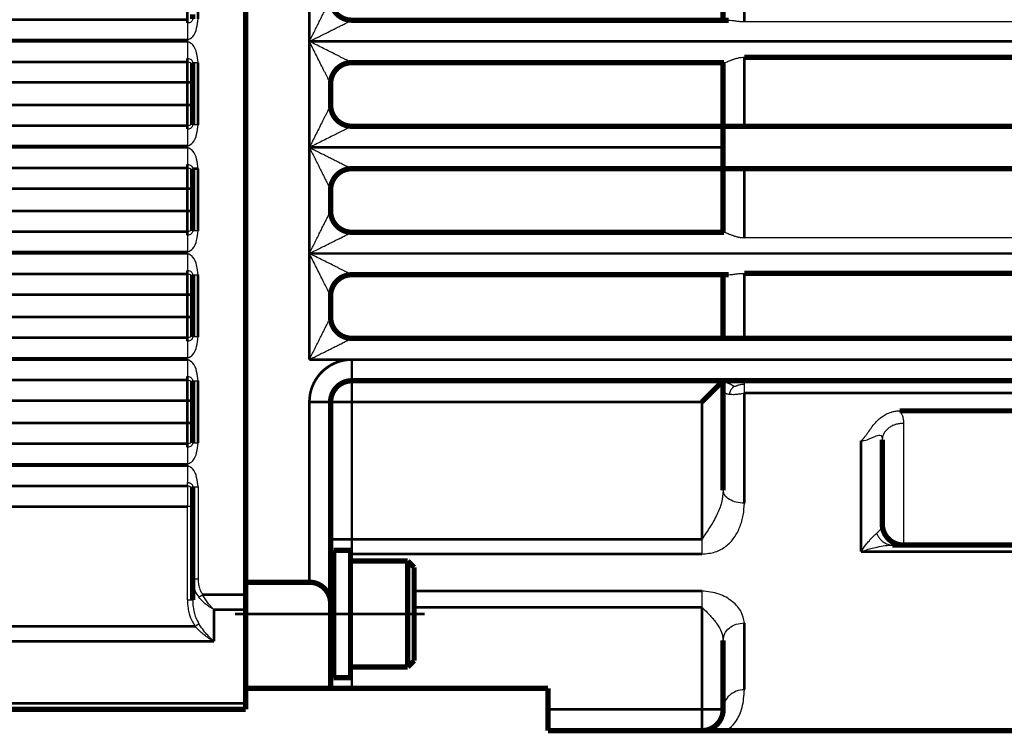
# Model space of a CAD drawing. Header units: inches. Extents: x -778 to 589, y -314 to 308.
# Tile 29 of 33: x 197 to 290, y -69 to -2. Entities that reach past the tile are written whole.
import ezdxf

# ---------------------------------------------------------------- set-up
doc = ezdxf.new("R2010")
doc.units = ezdxf.units.IN
doc.linetypes.add('DOT_CENTER', pattern=[14, 12, -1, 0, -1])
doc.layers.add('1', color=7, linetype='Continuous')

# ---------------------------------------------------------------- blocks, each defined once
blk = doc.blocks.new('1933100008_Schnor_Scheibe_A_6_4_5__47', base_point=(226.025, -64))
at = {"color": 7, "linetype": 'Continuous', "const_width": 0.5}
for points in [[(226.275, -63.75), (226.275, -51.75)], [(227.875, -51.75), (226.275, -51.75)], [(227.875, -52.75), (227.875, -51.75)], [(227.875, -54.75), (227.875, -52.75)], [(227.875, -56.176), (227.875, -54.75)], [(227.875, -60.75), (227.875, -56.176)], [(227.875, -62.75), (227.875, -60.75)], [(227.875, -63.75), (227.875, -62.75)], [(227.875, -63.75), (226.275, -63.75)]]:
    blk.add_lwpolyline(points, dxfattribs=at)
at = {"layer": '1', "color": 30, "linetype": 'DOT_CENTER', "const_width": 0.25}
blk.add_lwpolyline([(234.875, -57.75), (217, -57.75)], dxfattribs=at)
blk = doc.blocks.new('Schraube_M_6x20_DIN_912_5__48', base_point=(217.75, -63))
at = {"color": 7, "linetype": 'Continuous', "const_width": 0.5}
for points in [[(233.275, -52.75), (227.875, -52.75)], [(227.875, -54.75), (227.875, -52.75)], [(233.275, -56.176), (233.275, -52.75)], [(233.875, -53.35), (233.275, -52.75)], [(233.875, -56.365), (233.875, -53.35)], [(224, -54.75), (218, -54.75)], [(226.275, -54.75), (226, -54.75)], [(227.875, -56.176), (227.875, -54.75)], [(227.875, -60.75), (227.875, -56.176)], [(233.275, -62.75), (233.275, -56.176)], [(233.875, -62.15), (233.875, -56.365)], [(226.275, -60.75), (226, -60.75)], [(227.875, -62.75), (227.875, -60.75)], [(233.875, -62.15), (233.275, -62.75)], [(233.275, -62.75), (227.875, -62.75)]]:
    blk.add_lwpolyline(points, dxfattribs=at)
at = {"layer": '1', "color": 2, "linetype": 'Continuous', "const_width": 0.25}
for points in [[(226.275, -55.25), (226, -55.25)], [(226.275, -60.25), (226, -60.25)]]:
    blk.add_lwpolyline(points, dxfattribs=at)
blk = doc.blocks.new('1400001020_04_R4_Gehäuse_Abtrieb_B3_mit_Naben__49', base_point=(212.875, -69))
at = {"color": 7, "linetype": 'Continuous', "const_width": 0.5}
for points in [[(218, -30.6), (218, 41.25)], [(263, 4.25), (263, -1.75)], [(228, -1.75), (263, -1.75)], [(263, -1.75), (263.517, -1.75)], [(263, -5.75), (228, -5.75)], [(263.092, -5.75), (263, -5.75)], [(263, -5.75), (263, -11.75)], [(298, -5.237), (265, -5.237)], [(226, -7.75), (226, -9.75)], [(228, -11.75), (263, -11.75)], [(263, -13.55), (263, -11.75)], [(263, -11.75), (265, -11.75)], [(265, -11.75), (298, -11.75)], [(262.99, -13.55), (262.99, -13.75)], [(262.99, -13.55), (263, -13.55)], [(262.99, -13.95), (262.99, -13.75)], [(263, -13.95), (263, -13.55)], [(263, -15.75), (263, -13.95)], [(263, -15.75), (228, -15.75)], [(265, -15.75), (263, -15.75)], [(263, -15.75), (263, -21.75)], [(298, -15.75), (265, -15.75)], [(226, -17.75), (226, -19.75)], [(228, -21.75), (263, -21.75)], [(263, -21.75), (263.092, -21.75)], [(263, -25.75), (228, -25.75)], [(263.517, -25.75), (263, -25.75)], [(263, -25.75), (263, -31.75)], [(298, -25.622), (265, -25.622)], [(226, -27.75), (226, -29.75)], [(218, -54.75), (218, -30.6)], [(228, -31.75), (263, -31.75)], [(263, -31.75), (265, -31.75)], [(265, -31.75), (298, -31.75)], [(263, -35.75), (228, -35.75)], [(261, -37.75), (263, -35.75)], [(263, -35.75), (263, -36.753)], [(265, -35.75), (263, -35.75)], [(298, -35.75), (265, -35.75)], [(263, -36.753), (263, -46.076)], [(226, -37.75), (226, -50.696)], [(298, -38.589), (279.631, -38.589)], [(278, -41.306), (278, -49.25)], [(226, -50.696), (226, -53.484)], [(278.956, -51.25), (280, -51.25)], [(280, -51.25), (298, -51.25)], [(226, -53.484), (226, -56.75)], [(224, -54.75), (218, -54.75)], [(218, -55.25), (218, -54.75)], [(218, -55.922), (218, -55.25)], [(218, -57.336), (218, -55.922)], [(226, -64.75), (226, -56.75)], [(218, -64.75), (218, -57.336)], [(263, -60.226), (263, -66.75)], [(226, -64.75), (218, -64.75)], [(228, -64.75), (226, -64.75)], [(228, -64.75), (246.5, -64.75)], [(246.5, -66.75), (246.5, -64.75)], [(246.5, -66.75), (246.5, -68.75)], [(246.5, -68.75), (261, -68.75)], [(261, -68.75), (263, -68.75)], [(263, -68.75), (298, -68.75)]]:
    blk.add_lwpolyline(points, dxfattribs=at)
at = {"color": 124, "linetype": 'Continuous', "const_width": 0.25}
for points in [[(224, 6.25), (224, -3.75)], [(265, 4.25), (265, -1.878)], [(224, -3.75), (224, -13.75)], [(298, -3.75), (224, -3.75)], [(265, -5.237), (265, -11.75)], [(262.99, -13.75), (224, -13.75)], [(224, -13.75), (224, -23.75)], [(213.5, -15.75), (213, -15.75)], [(265, -15.75), (265, -22.263)], [(224, -23.75), (224, -33.75)], [(298, -23.75), (224, -23.75)], [(265, -25.622), (265, -31.75)], [(224, -33.75), (228, -33.75)], [(298, -33.75), (228, -33.75)], [(228, -35.75), (228, -33.75)], [(228, -37.75), (228, -35.75)], [(298, -36.908), (265, -36.908)], [(265, -36.908), (265, -47.296)], [(224, -37.75), (224, -54.75)], [(226, -37.75), (224, -37.75)], [(228, -37.75), (226, -37.75)], [(228, -37.75), (261, -37.75)], [(228, -50.696), (228, -37.75)], [(261, -37.75), (261, -50.696)], [(276, -41.417), (276, -51.864)], [(228, -50.696), (226, -50.696)], [(228, -50.696), (261, -50.696)], [(228, -50.696), (228, -52.09)], [(228, -52.09), (228, -52.75)], [(228, -52.09), (261, -52.09)], [(298, -51.864), (276, -51.864)], [(261, -55.588), (233.875, -55.588)], [(261, -57.109), (233.875, -57.109)], [(261, -57.109), (261, -66.75)], [(265, -58.595), (265, -64.89)], [(228, -64.75), (228, -62.75)], [(246.5, -66.75), (261, -66.75)], [(261, -66.75), (261, -68.75)], [(263, -66.75), (261, -66.75)]]:
    blk.add_lwpolyline(points, dxfattribs=at)
at = {"color": 7, "linetype": 'Continuous', "const_width": 0.5}
for points in [[(226, 0.25, 0.414208), (228, -1.75, 0.414208)], [(228, -5.75, 0.414214), (226, -7.75, 0.414214)], [(226, -9.75, 0.414214), (228, -11.75, 0.414214)], [(228, -15.75, 0.41421), (226, -17.75, 0.41421)], [(226, -19.75, 0.41421), (228, -21.75, 0.41421)], [(228, -25.75, 0.414214), (226, -27.75, 0.414214)], [(226, -29.75, 0.414214), (228, -31.75, 0.414214)], [(228, -35.75, 0.414214), (226, -37.75, 0.414214)], [(278, -49.25, 0.414214), (280, -51.25, 0.414214)], [(226, -56.75, 0.414214), (224, -54.75, 0.414214)], [(261, -68.75, 0.414214), (263, -66.75, 0.414214)]]:
    blk.add_lwpolyline(points, format="xyb", dxfattribs=at)
at = {"color": 124, "linetype": 'Continuous', "const_width": 0.25}
blk.add_lwpolyline([(228, -33.75, 0.414214), (224, -37.75, 0.414214)], format="xyb", dxfattribs=at)
at = {"color": 124, "linetype": 'Continuous'}
for points, knots in [([(224, -3.75), (224.079, -3.593), (224.236, -3.279), (224.471, -2.809), (224.704, -2.343), (224.934, -1.882), (225.124, -1.502), (225.273, -1.203), (225.383, -0.984), (225.489, -0.771), (225.592, -0.565), (225.679, -0.391), (225.75, -0.249), (225.805, -0.139), (225.856, -0.038), (225.897, 0.044), (225.928, 0.106), (225.95, 0.149), (225.968, 0.186), (225.982, 0.215), (225.992, 0.233), (225.997, 0.244), (225.999, 0.248), (226, 0.25)], [0, 0, 0, 0, 0.52784, 1.053598, 1.575323, 2.091067, 2.598879, 2.848805, 3.094196, 3.333234, 3.564104, 3.784986, 3.91623, 4.040112, 4.154481, 4.257186, 4.313107, 4.362174, 4.403406, 4.435825, 4.45845, 4.466372, 4.472117, 4.472117, 4.472117, 4.472117]), ([(224, -3.75), (224.157, -3.671), (224.471, -3.514), (224.941, -3.279), (225.407, -3.046), (225.868, -2.816), (226.248, -2.626), (226.547, -2.477), (226.766, -2.367), (226.979, -2.261), (227.185, -2.158), (227.359, -2.071), (227.501, -2), (227.611, -1.945), (227.712, -1.894), (227.794, -1.853), (227.856, -1.822), (227.899, -1.8), (227.936, -1.782), (227.965, -1.768), (227.983, -1.758), (227.994, -1.753), (227.998, -1.751), (228, -1.75)], [0, 0, 0, 0, 0.52784, 1.053598, 1.575323, 2.091067, 2.598879, 2.848805, 3.094196, 3.333234, 3.564104, 3.784986, 3.916218, 4.040089, 4.154449, 4.257149, 4.313068, 4.362134, 4.40337, 4.435795, 4.458432, 4.466367, 4.472121, 4.472121, 4.472121, 4.472121]), ([(226, -7.75), (225.999, -7.748), (225.997, -7.744), (225.99, -7.731), (225.978, -7.707), (225.959, -7.667), (225.933, -7.616), (225.899, -7.548), (225.856, -7.462), (225.805, -7.361), (225.75, -7.251), (225.671, -7.092), (225.566, -6.883), (225.436, -6.622), (225.301, -6.351), (225.114, -5.978), (224.876, -5.502), (224.587, -4.924), (224.294, -4.339), (224.098, -3.947), (224, -3.75)], [0, 0, 0, 0, 0.00687, 0.013741, 0.043631, 0.088416, 0.146186, 0.215035, 0.317714, 0.432045, 0.555881, 0.687074, 0.964809, 1.257441, 1.56142, 1.873194, 2.509289, 3.157016, 3.812568, 4.472136, 4.472136, 4.472136, 4.472136]), ([(228, -5.75), (227.998, -5.749), (227.994, -5.747), (227.981, -5.74), (227.957, -5.728), (227.917, -5.709), (227.866, -5.683), (227.798, -5.649), (227.712, -5.606), (227.611, -5.555), (227.501, -5.5), (227.342, -5.421), (227.133, -5.316), (226.872, -5.186), (226.601, -5.051), (226.228, -4.864), (225.752, -4.626), (225.174, -4.337), (224.589, -4.044), (224.197, -3.848), (224, -3.75)], [0, 0, 0, 0, 0.00687, 0.013741, 0.043631, 0.088416, 0.146186, 0.215035, 0.317714, 0.432045, 0.555881, 0.687074, 0.964809, 1.257441, 1.56142, 1.873194, 2.509289, 3.157016, 3.812568, 4.472136, 4.472136, 4.472136, 4.472136]), ([(226, -9.75), (225.999, -9.752), (225.997, -9.756), (225.99, -9.769), (225.978, -9.793), (225.959, -9.833), (225.933, -9.884), (225.899, -9.952), (225.856, -10.038), (225.805, -10.139), (225.75, -10.249), (225.671, -10.408), (225.566, -10.617), (225.436, -10.878), (225.301, -11.149), (225.114, -11.522), (224.876, -11.998), (224.587, -12.576), (224.294, -13.161), (224.098, -13.553), (224, -13.75)], [0, 0, 0, 0, 0.00687, 0.013741, 0.043631, 0.088416, 0.146186, 0.215035, 0.317714, 0.432045, 0.555881, 0.687074, 0.964809, 1.257441, 1.56142, 1.873194, 2.509289, 3.157016, 3.812568, 4.472136, 4.472136, 4.472136, 4.472136]), ([(228, -11.75), (227.998, -11.751), (227.994, -11.753), (227.981, -11.76), (227.957, -11.772), (227.917, -11.791), (227.866, -11.817), (227.798, -11.851), (227.712, -11.894), (227.611, -11.945), (227.501, -12), (227.342, -12.079), (227.133, -12.184), (226.872, -12.314), (226.601, -12.449), (226.228, -12.636), (225.752, -12.874), (225.174, -13.163), (224.589, -13.456), (224.197, -13.652), (224, -13.75)], [0, 0, 0, 0, 0.00687, 0.013741, 0.043631, 0.088416, 0.146186, 0.215035, 0.317714, 0.432045, 0.555881, 0.687074, 0.964809, 1.257441, 1.56142, 1.873194, 2.509289, 3.157016, 3.812568, 4.472136, 4.472136, 4.472136, 4.472136]), ([(224, -13.75), (224.079, -13.907), (224.236, -14.221), (224.471, -14.691), (224.704, -15.157), (224.934, -15.618), (225.124, -15.998), (225.273, -16.297), (225.383, -16.516), (225.489, -16.729), (225.592, -16.935), (225.679, -17.109), (225.75, -17.251), (225.805, -17.361), (225.856, -17.462), (225.897, -17.544), (225.928, -17.606), (225.95, -17.649), (225.968, -17.686), (225.982, -17.715), (225.992, -17.733), (225.997, -17.744), (225.999, -17.748), (226, -17.75)], [0, 0, 0, 0, 0.52784, 1.053598, 1.575323, 2.091067, 2.598879, 2.848805, 3.094196, 3.333234, 3.564104, 3.784986, 3.91623, 4.040112, 4.154481, 4.257186, 4.313107, 4.362174, 4.403406, 4.435825, 4.45845, 4.466372, 4.472117, 4.472117, 4.472117, 4.472117]), ([(224, -13.75), (224.157, -13.829), (224.471, -13.986), (224.941, -14.221), (225.407, -14.454), (225.868, -14.684), (226.248, -14.874), (226.547, -15.023), (226.766, -15.133), (226.979, -15.239), (227.185, -15.342), (227.359, -15.429), (227.501, -15.5), (227.611, -15.555), (227.712, -15.606), (227.794, -15.647), (227.856, -15.678), (227.899, -15.7), (227.936, -15.718), (227.965, -15.732), (227.983, -15.742), (227.994, -15.747), (227.998, -15.749), (228, -15.75)], [0, 0, 0, 0, 0.52784, 1.053598, 1.575323, 2.091067, 2.598879, 2.848805, 3.094196, 3.333234, 3.564104, 3.784986, 3.916218, 4.040089, 4.154449, 4.257149, 4.313068, 4.362134, 4.40337, 4.435795, 4.458432, 4.466371, 4.472136, 4.472136, 4.472136, 4.472136]), ([(224, -23.75), (224.079, -23.593), (224.236, -23.279), (224.471, -22.809), (224.704, -22.343), (224.934, -21.882), (225.124, -21.502), (225.273, -21.203), (225.383, -20.984), (225.489, -20.771), (225.592, -20.565), (225.679, -20.391), (225.75, -20.249), (225.805, -20.139), (225.856, -20.038), (225.897, -19.956), (225.928, -19.894), (225.95, -19.851), (225.968, -19.814), (225.982, -19.785), (225.992, -19.767), (225.997, -19.756), (225.999, -19.752), (226, -19.75)], [0, 0, 0, 0, 0.52784, 1.053598, 1.575323, 2.091067, 2.598879, 2.848805, 3.094196, 3.333234, 3.564104, 3.784986, 3.91623, 4.040112, 4.154481, 4.257186, 4.313107, 4.362174, 4.403406, 4.435825, 4.45845, 4.466372, 4.472117, 4.472117, 4.472117, 4.472117]), ([(224, -23.75), (224.157, -23.671), (224.471, -23.514), (224.941, -23.279), (225.407, -23.046), (225.868, -22.816), (226.248, -22.626), (226.547, -22.477), (226.766, -22.367), (226.979, -22.261), (227.185, -22.158), (227.359, -22.071), (227.501, -22), (227.611, -21.945), (227.712, -21.894), (227.794, -21.853), (227.856, -21.822), (227.899, -21.8), (227.936, -21.782), (227.965, -21.768), (227.983, -21.758), (227.994, -21.753), (227.998, -21.751), (228, -21.75)], [0, 0, 0, 0, 0.52784, 1.053598, 1.575323, 2.091067, 2.598879, 2.848805, 3.094196, 3.333234, 3.564104, 3.784986, 3.916218, 4.040089, 4.154449, 4.257149, 4.313068, 4.362134, 4.40337, 4.435795, 4.458432, 4.466371, 4.472136, 4.472136, 4.472136, 4.472136]), ([(226, -27.75), (225.999, -27.748), (225.997, -27.744), (225.99, -27.731), (225.978, -27.707), (225.959, -27.667), (225.933, -27.616), (225.899, -27.548), (225.856, -27.462), (225.805, -27.361), (225.75, -27.251), (225.671, -27.092), (225.566, -26.883), (225.436, -26.622), (225.301, -26.351), (225.114, -25.978), (224.876, -25.502), (224.587, -24.924), (224.294, -24.339), (224.098, -23.947), (224, -23.75)], [0, 0, 0, 0, 0.00687, 0.013741, 0.043631, 0.088416, 0.146186, 0.215035, 0.317714, 0.432045, 0.555881, 0.687074, 0.964809, 1.257441, 1.56142, 1.873194, 2.509289, 3.157016, 3.812568, 4.472136, 4.472136, 4.472136, 4.472136]), ([(228, -25.75), (227.998, -25.749), (227.994, -25.747), (227.981, -25.74), (227.957, -25.728), (227.917, -25.709), (227.866, -25.683), (227.798, -25.649), (227.712, -25.606), (227.611, -25.555), (227.501, -25.5), (227.342, -25.421), (227.133, -25.316), (226.872, -25.186), (226.601, -25.051), (226.228, -24.864), (225.752, -24.626), (225.174, -24.337), (224.589, -24.044), (224.197, -23.848), (224, -23.75)], [0, 0, 0, 0, 0.00687, 0.013741, 0.043631, 0.088416, 0.146186, 0.215035, 0.317714, 0.432045, 0.555881, 0.687074, 0.964809, 1.257441, 1.56142, 1.873194, 2.509289, 3.157016, 3.812568, 4.472136, 4.472136, 4.472136, 4.472136]), ([(224, -33.75), (224.079, -33.593), (224.236, -33.279), (224.471, -32.809), (224.704, -32.343), (224.934, -31.882), (225.124, -31.502), (225.273, -31.203), (225.383, -30.984), (225.489, -30.771), (225.592, -30.565), (225.679, -30.391), (225.75, -30.249), (225.805, -30.139), (225.856, -30.038), (225.897, -29.956), (225.928, -29.894), (225.95, -29.851), (225.968, -29.814), (225.982, -29.785), (225.992, -29.767), (225.997, -29.756), (225.999, -29.752), (226, -29.75)], [0, 0, 0, 0, 0.52784, 1.053598, 1.575323, 2.091067, 2.598879, 2.848805, 3.094196, 3.333234, 3.564104, 3.784986, 3.91623, 4.040112, 4.154481, 4.257186, 4.313107, 4.362174, 4.403406, 4.435825, 4.45845, 4.466377, 4.472136, 4.472136, 4.472136, 4.472136]), ([(224, -33.75), (224.157, -33.671), (224.471, -33.514), (224.941, -33.279), (225.407, -33.046), (225.868, -32.816), (226.248, -32.626), (226.547, -32.477), (226.766, -32.367), (226.979, -32.261), (227.185, -32.158), (227.359, -32.071), (227.501, -32), (227.611, -31.945), (227.712, -31.894), (227.794, -31.853), (227.856, -31.822), (227.899, -31.8), (227.936, -31.782), (227.965, -31.768), (227.983, -31.758), (227.994, -31.753), (227.998, -31.751), (228, -31.75)], [0, 0, 0, 0, 0.52784, 1.053598, 1.575323, 2.091067, 2.598879, 2.848805, 3.094196, 3.333234, 3.564104, 3.784986, 3.916218, 4.040089, 4.154449, 4.257149, 4.313068, 4.362134, 4.40337, 4.435795, 4.458432, 4.466371, 4.472136, 4.472136, 4.472136, 4.472136]), ([(263.982, -36.264), (263.909, -36.221), (263.77, -36.141), (263.538, -36.026), (263.28, -35.904), (263.096, -35.803), (263, -35.75)], [0, 0, 0, 0, 0.254079, 0.481376, 0.77859, 1.109069, 1.109069, 1.109069, 1.109069]), ([(263.982, -36.264), (264.025, -36.262), (264.104, -36.258), (264.213, -36.238), (264.307, -36.208), (264.399, -36.167), (264.522, -36.123), (264.726, -36.085), (264.894, -36.072), (265, -36.064)], [0, 0, 0, 0, 0.126662, 0.237778, 0.331931, 0.422986, 0.53855, 0.723747, 1.042965, 1.042965, 1.042965, 1.042965]), ([(265, -36.064), (265, -36.019), (265, -35.941), (265, -35.85), (265, -35.79), (265, -35.763), (265, -35.75)], [0, 0, 0, 0, 0.1353383, 0.2340035, 0.2740745, 0.3141455, 0.3141455, 0.3141455, 0.3141455]), ([(265, -36.908), (265, -36.825), (265, -36.667), (265, -36.442), (265, -36.244), (265, -36.121), (265, -36.064)], [0, 0, 0, 0, 0.2482976, 0.4746378, 0.6744629, 0.8437492, 0.8437492, 0.8437492, 0.8437492]), ([(263, -36.753), (263, -36.761), (263.002, -36.782), (263.021, -36.821), (263.072, -36.87), (263.159, -36.918), (263.271, -36.958), (263.39, -36.986), (263.495, -37.004), (263.559, -37.012), (263.586, -37.015)], [0, 0, 0, 0, 0.0219998, 0.0627522, 0.1281154, 0.2302843, 0.3577916, 0.4848812, 0.5967573, 0.6775285, 0.6775285, 0.6775285, 0.6775285]), ([(263.982, -36.264), (263.948, -36.323), (263.863, -36.466), (263.66, -36.678), (263.612, -36.896), (263.586, -37.015)], [0, 0, 0, 0, 0.204176, 0.4997598, 0.8584169, 0.8584169, 0.8584169, 0.8584169]), ([(263.586, -37.015), (263.667, -37.022), (263.883, -37.039), (264.206, -37.028), (264.598, -36.989), (264.851, -36.938), (265, -36.908)], [0, 0, 0, 0, 0.244586, 0.649501, 0.967972, 1.423903, 1.423903, 1.423903, 1.423903]), ([(279.631, -38.589), (279.686, -38.654), (279.808, -38.798), (279.921, -39.082), (279.99, -39.416), (279.997, -39.653), (280, -39.776)], [0, 0, 0, 0, 0.254255, 0.562062, 0.905059, 1.272089, 1.272089, 1.272089, 1.272089]), ([(280, -39.776), (279.878, -39.78), (279.629, -39.791), (279.26, -39.874), (278.903, -40.014), (278.584, -40.21), (278.322, -40.454), (278.134, -40.729), (278.021, -41.017), (278.007, -41.212), (278, -41.306)], [0, 0, 0, 0, 0.364847, 0.745974, 1.131314, 1.50785, 1.864704, 2.195781, 2.500075, 2.780605, 2.780605, 2.780605, 2.780605]), ([(280, -39.776), (280, -40.057), (280, -40.665), (280, -41.635), (280, -42.71), (280, -43.986), (280, -45.417), (280, -46.933), (280, -48.319), (280, -49.425), (280, -50.235), (280, -50.717), (280, -51.035), (280, -51.178), (280, -51.25)], [0, 0, 0, 0, 0.84349, 1.824654, 2.911183, 4.066523, 5.654784, 7.202415, 8.615779, 9.812066, 10.520925, 11.044806, 11.25965, 11.474494, 11.474494, 11.474494, 11.474494]), ([(276, -41.417), (276.053, -41.416), (276.157, -41.412), (276.351, -41.382), (276.58, -41.317), (276.861, -41.203), (277.143, -41.067), (277.415, -40.943), (277.647, -40.867), (277.827, -40.878), (277.923, -40.96), (277.966, -41.044), (277.995, -41.162), (277.998, -41.25), (278, -41.306)], [0, 0, 0, 0, 0.160237, 0.310218, 0.589514, 0.870083, 1.217819, 1.530669, 1.766147, 1.950188, 2.033587, 2.13438, 2.228546, 2.396807, 2.396807, 2.396807, 2.396807]), ([(263, -46.076), (262.968, -46.47), (262.902, -47.272), (262.421, -48.436), (261.767, -49.57), (261.258, -50.317), (261, -50.696)], [0, 0, 0, 0, 1.179303, 2.398378, 3.733249, 5.10848, 5.10848, 5.10848, 5.10848]), ([(265, -47.296), (264.742, -47.279), (264.248, -47.247), (263.609, -46.988), (263.113, -46.602), (263.035, -46.241), (263, -46.076)], [0, 0, 0, 0, 0.770979, 1.471641, 2.058652, 2.549672, 2.549672, 2.549672, 2.549672]), ([(261, -52.09), (261.428, -52.055), (262.242, -51.988), (263.302, -51.398), (264.087, -50.558), (264.617, -49.54), (264.938, -48.435), (264.98, -47.673), (265, -47.296)], [0, 0, 0, 0, 1.275779, 2.423752, 3.543522, 4.682105, 5.835905, 6.965357, 6.965357, 6.965357, 6.965357]), ([(277.478, -50.131), (277.537, -50.083), (277.689, -49.96), (277.871, -49.729), (277.984, -49.47), (277.995, -49.312), (278, -49.25)], [0, 0, 0, 0, 0.228118, 0.586172, 0.871912, 1.058491, 1.058491, 1.058491, 1.058491]), ([(261, -50.696), (261, -50.824), (261, -51.074), (261, -51.439), (261, -51.776), (261, -51.99), (261, -52.09)], [0, 0, 0, 0, 0.383281, 0.752355, 1.093539, 1.394185, 1.394185, 1.394185, 1.394185]), ([(276, -51.864), (276.15, -51.652), (276.392, -51.312), (276.763, -50.846), (277.059, -50.512), (277.304, -50.269), (277.434, -50.166), (277.478, -50.131)], [0, 0, 0, 0, 0.77841, 1.251694, 1.786565, 2.117904, 2.28459, 2.28459, 2.28459, 2.28459]), ([(277.478, -50.131), (277.513, -50.21), (277.583, -50.367), (277.723, -50.586), (277.889, -50.783), (278.079, -50.951), (278.287, -51.085), (278.507, -51.181), (278.731, -51.239), (278.882, -51.246), (278.956, -51.25)], [0, 0, 0, 0, 0.257882, 0.51746, 0.775445, 1.028926, 1.27569, 1.514409, 1.744529, 1.966125, 1.966125, 1.966125, 1.966125]), ([(276, -51.864), (276.302, -51.765), (276.799, -51.602), (277.558, -51.417), (278.24, -51.285), (278.727, -51.261), (278.956, -51.25)], [0, 0, 0, 0, 0.95212, 1.567779, 2.344254, 3.029973, 3.029973, 3.029973, 3.029973]), ([(226, -53.484), (226.014, -53.358), (226.042, -53.098), (226.196, -52.887), (226.275, -52.778)], [0, 0, 0, 0, 0.3738822, 0.7695165, 0.7695165, 0.7695165, 0.7695165]), ([(227.875, -52.093), (227.896, -52.092), (227.938, -52.09), (227.979, -52.09), (228, -52.09)], [0, 0, 0, 0, 0.0623115, 0.1248358, 0.1248358, 0.1248358, 0.1248358]), ([(265, -58.595), (264.93, -58.236), (264.778, -57.452), (263.865, -56.498), (262.59, -55.741), (261.55, -55.641), (261, -55.588)], [0, 0, 0, 0, 1.078265, 2.351743, 3.807726, 5.44427, 5.44427, 5.44427, 5.44427]), ([(261, -55.588), (261, -55.692), (261, -55.92), (261, -56.284), (261, -56.687), (261, -56.966), (261, -57.109)], [0, 0, 0, 0, 0.313744, 0.683659, 1.09254, 1.521367, 1.521367, 1.521367, 1.521367]), ([(261, -57.109), (261.259, -57.365), (261.759, -57.86), (262.407, -58.617), (262.896, -59.397), (262.967, -59.96), (263, -60.226)], [0, 0, 0, 0, 1.092224, 2.106209, 2.997909, 3.79185, 3.79185, 3.79185, 3.79185]), ([(263, -60.226), (263.032, -60.01), (263.098, -59.564), (263.577, -59.027), (264.232, -58.665), (264.74, -58.619), (265, -58.595)], [0, 0, 0, 0, 0.642355, 1.326352, 2.065245, 2.840613, 2.840613, 2.840613, 2.840613]), ([(265, -64.89), (264.739, -64.918), (264.221, -64.972), (263.561, -65.396), (263.092, -66.011), (263.031, -66.505), (263, -66.75)], [0, 0, 0, 0, 0.778348, 1.542225, 2.285158, 3.012916, 3.012916, 3.012916, 3.012916])]:
    blk.add_open_spline(points, degree=3, knots=knots, dxfattribs=at)
at = {"color": 7, "linetype": 'Continuous'}
for points, knots in [([(263.517, -1.75), (263.62, -1.756), (263.843, -1.767), (264.194, -1.82), (264.584, -1.866), (264.857, -1.874), (265, -1.878)], [0, 0, 0, 0, 0.310089, 0.670088, 1.062258, 1.489689, 1.489689, 1.489689, 1.489689]), ([(263.092, -5.75), (263.133, -5.744), (263.231, -5.729), (263.391, -5.663), (263.592, -5.582), (263.827, -5.485), (264.09, -5.39), (264.378, -5.308), (264.684, -5.249), (264.895, -5.241), (265, -5.237)], [0, 0, 0, 0, 0.122081, 0.296453, 0.51768, 0.773045, 1.057756, 1.355985, 1.672736, 1.988336, 1.988336, 1.988336, 1.988336]), ([(263.092, -21.75), (263.133, -21.756), (263.231, -21.771), (263.391, -21.837), (263.592, -21.918), (263.827, -22.015), (264.09, -22.11), (264.378, -22.192), (264.684, -22.251), (264.895, -22.259), (265, -22.263)], [0, 0, 0, 0, 0.122055, 0.296385, 0.517623, 0.773009, 1.057686, 1.35588, 1.672685, 1.988336, 1.988336, 1.988336, 1.988336]), ([(263.517, -25.75), (263.62, -25.744), (263.843, -25.733), (264.194, -25.68), (264.584, -25.634), (264.857, -25.626), (265, -25.622)], [0, 0, 0, 0, 0.310089, 0.670088, 1.062258, 1.489689, 1.489689, 1.489689, 1.489689]), ([(276, -41.417), (276.034, -41.387), (276.114, -41.314), (276.248, -41.172), (276.402, -40.985), (276.567, -40.761), (276.784, -40.45), (277.065, -40.052), (277.391, -39.66), (277.72, -39.343), (278.038, -39.093), (278.343, -38.913), (278.623, -38.785), (278.877, -38.695), (279.191, -38.619), (279.437, -38.593), (279.589, -38.589), (279.617, -38.589), (279.631, -38.589)], [0, 0, 0, 0, 0.136736, 0.325161, 0.583355, 0.8635, 1.159482, 1.722808, 2.324119, 2.68488, 3.090962, 3.535734, 3.743376, 4.015781, 4.341178, 4.711861, 4.754405, 4.796793, 4.796793, 4.796793, 4.796793]), ([(263, -68.75), (263.208, -68.685), (263.733, -68.523), (264.36, -67.698), (264.901, -66.472), (264.964, -65.457), (265, -64.89)], [0, 0, 0, 0, 0.642286, 1.618581, 2.956285, 4.640624, 4.640624, 4.640624, 4.640624])]:
    blk.add_open_spline(points, degree=3, knots=knots, dxfattribs=at)
for points in [[(265, -1.878), (267.75, -1.878), (273.25, -1.878), (281.5, -1.878), (289.75, -1.878), (295.25, -1.878), (298, -1.878)], [(262.99, -13.95), (262.991, -13.95), (262.993, -13.95), (262.995, -13.95), (262.998, -13.95), (262.999, -13.95), (263, -13.95)], [(298, -22.263), (295.25, -22.263), (289.75, -22.263), (281.5, -22.263), (273.25, -22.263), (267.75, -22.263), (265, -22.263)]]:
    blk.add_open_spline(points, degree=3, dxfattribs=at)
blk = doc.blocks.new('1402001010_R4_Grundeinheit_B3_3__50', base_point=(212.875, -69))
for name, p in [('1400001020_04_R4_Gehäuse_Abtrieb_B3_mit_Naben__49', (212.875, -69)), ('1933100008_Schnor_Scheibe_A_6_4_5__47', (226.025, -64)), ('Schraube_M_6x20_DIN_912_5__48', (217.75, -63))]:
    blk.add_blockref(name, p)
blk = doc.blocks.new('1400012010_05_R42_Gehäuse_B3_B14_B5_3__52', base_point=(158.25, -67))
at = {"color": 7, "linetype": 'Continuous', "const_width": 0.5}
for points in [[(218, -30.6), (218, 41.25)], [(213, -1.202), (213, -1.623)], [(213, -5.75), (213, -6.171)], [(213, -6.171), (213, -7.623)], [(213, -7.623), (213, -9.75)], [(213, -9.75), (213, -11.202)], [(213, -11.202), (213, -11.623)], [(213, -15.75), (213, -16.171)], [(213, -16.171), (213, -17.623)], [(213, -17.623), (213, -19.75)], [(213, -19.75), (213, -21.202)], [(213, -21.202), (213, -21.623)], [(213, -25.75), (213, -26.171)], [(213, -26.171), (213, -27.623)], [(213, -27.623), (213, -29.75)], [(213, -29.75), (213, -31.202)], [(218, -54.75), (218, -30.6)], [(213, -31.202), (213, -31.623)], [(213, -35.75), (213, -36.171)], [(213, -36.171), (213, -37.623)], [(213, -37.623), (213, -39.75)], [(213, -39.75), (213, -41.202)], [(213, -41.202), (213, -41.623)], [(213, -45.75), (213, -46.171)], [(213, -46.171), (213, -47.623)], [(213, -47.623), (213, -54.422)], [(213, -54.422), (213, -56.422)], [(218, -55.25), (218, -54.75)], [(218, -55.922), (218, -55.25)], [(218, -57.336), (218, -55.922)], [(218, -64.75), (218, -57.336)], [(218, -64.75), (218, -66.164)], [(162.328, -66.75), (218, -66.75)], [(218, -66.164), (218, -66.75)]]:
    blk.add_lwpolyline(points, dxfattribs=at)
at = {"color": 124, "linetype": 'Continuous', "const_width": 0.25}
for points in [[(213.5, 4.25), (213.5, -1.623)], [(212.5, 0.25), (212.5, -1.686)], [(163, -1.686), (212.5, -1.686)], [(212.5, -2.023), (212.5, -1.686)], [(212.5, -3.623), (163, -3.623)], [(212.5, -3.75), (163, -3.75)], [(163, -5.686), (212.5, -5.686)], [(212.5, -5.686), (212.5, -5.35)], [(212.5, -5.686), (212.5, -7.623)], [(213.5, -5.75), (213.5, -11.623)], [(163, -7.623), (212.5, -7.623)], [(212.5, -7.623), (213, -7.623)], [(212.5, -9.75), (212.5, -7.623)], [(163, -9.75), (212.5, -9.75)], [(212.5, -9.75), (213, -9.75)], [(212.5, -9.75), (212.5, -11.686)], [(163, -11.686), (212.5, -11.686)], [(212.5, -12.023), (212.5, -11.686)], [(212.5, -13.623), (163, -13.623)], [(212.5, -13.75), (163, -13.75)], [(163, -15.686), (212.5, -15.686)], [(212.5, -15.686), (212.5, -15.35)], [(212.5, -15.686), (212.5, -17.623)], [(213.5, -15.75), (213, -15.75)], [(213.5, -15.75), (213.5, -21.623)], [(163, -17.623), (212.5, -17.623)], [(212.5, -19.75), (212.5, -17.623)], [(213, -17.623), (212.5, -17.623)], [(163, -19.75), (212.5, -19.75)], [(212.5, -19.75), (212.5, -21.686)], [(213, -19.75), (212.5, -19.75)], [(163, -21.686), (212.5, -21.686)], [(212.5, -22.023), (212.5, -21.686)], [(212.5, -23.623), (163, -23.623)], [(212.5, -23.75), (163, -23.75)], [(163, -25.686), (212.5, -25.686)], [(212.5, -25.686), (212.5, -25.35)], [(212.5, -25.686), (212.5, -27.623)], [(213.5, -25.75), (213.5, -31.623)], [(163, -27.623), (212.5, -27.623)], [(212.5, -29.75), (212.5, -27.623)], [(213, -27.623), (212.5, -27.623)], [(163, -29.75), (212.5, -29.75)], [(212.5, -29.75), (212.5, -31.686)], [(213, -29.75), (212.5, -29.75)], [(163, -31.686), (212.5, -31.686)], [(212.5, -32.023), (212.5, -31.686)], [(212.5, -33.623), (163, -33.623)], [(212.5, -33.75), (163, -33.75)], [(212.5, -35.686), (212.5, -35.35)], [(163, -35.686), (212.5, -35.686)], [(212.5, -35.686), (212.5, -37.623)], [(213.5, -35.75), (213.5, -41.623)], [(163, -37.623), (212.5, -37.623)], [(212.5, -39.75), (212.5, -37.623)], [(213, -37.623), (212.5, -37.623)], [(163, -39.75), (212.5, -39.75)], [(212.5, -39.75), (212.5, -41.686)], [(213, -39.75), (212.5, -39.75)], [(163, -41.686), (212.5, -41.686)], [(212.5, -42.023), (212.5, -41.686)], [(212.5, -43.623), (163, -43.623)], [(212.5, -43.75), (163, -43.75)], [(163, -45.686), (212.5, -45.686)], [(163, -47.623), (212.5, -47.623)], [(218, -55.922), (213.939, -55.922)], [(215, -57.336), (215, -60.336)], [(218, -57.336), (215, -57.336)], [(213.232, -58.922), (158.5, -58.922)], [(215, -60.336), (158.5, -60.336)], [(162.328, -66.164), (218, -66.164)]]:
    blk.add_lwpolyline(points, dxfattribs=at)
at = {"color": 124, "linetype": 'Continuous'}
for points, knots in [([(213, -1.623), (212.992, -1.676), (212.975, -1.786), (212.855, -1.917), (212.692, -2.006), (212.565, -2.017), (212.5, -2.023)], [0, 0, 0, 0, 0.1577341, 0.326813, 0.5107453, 0.7044945, 0.7044945, 0.7044945, 0.7044945]), ([(212.5, -3.623), (212.689, -3.528), (213.141, -3.3), (213.407, -2.489), (213.468, -1.916), (213.5, -1.623)], [0, 0, 0, 0, 0.616345, 1.471289, 2.367246, 2.367246, 2.367246, 2.367246]), ([(212.5, -2.023), (212.5, -2.132), (212.5, -2.375), (212.5, -2.759), (212.5, -3.183), (212.5, -3.474), (212.5, -3.623)], [0, 0, 0, 0, 0.327924, 0.72753, 1.152412, 1.6, 1.6, 1.6, 1.6]), ([(213.5, -5.75), (213.468, -5.457), (213.407, -4.884), (213.141, -4.073), (212.689, -3.845), (212.5, -3.75)], [0, 0, 0, 0, 0.895957, 1.750901, 2.367246, 2.367246, 2.367246, 2.367246]), ([(212.5, -3.75), (212.5, -3.899), (212.5, -4.19), (212.5, -4.614), (212.5, -4.998), (212.5, -5.241), (212.5, -5.35)], [0, 0, 0, 0, 0.447588, 0.87247, 1.272076, 1.6, 1.6, 1.6, 1.6]), ([(212.5, -5.35), (212.565, -5.356), (212.692, -5.367), (212.855, -5.456), (212.975, -5.587), (212.992, -5.697), (213, -5.75)], [0, 0, 0, 0, 0.1937492, 0.3776815, 0.5467604, 0.7044945, 0.7044945, 0.7044945, 0.7044945]), ([(213, -6.171), (212.992, -6.107), (212.977, -5.979), (212.861, -5.819), (212.696, -5.708), (212.565, -5.694), (212.5, -5.686)], [0, 0, 0, 0, 0.1891346, 0.3799633, 0.5731624, 0.7680202, 0.7680202, 0.7680202, 0.7680202]), ([(213, -5.75), (213.006, -5.75), (213.019, -5.75), (213.049, -5.75), (213.092, -5.75), (213.147, -5.75), (213.202, -5.75), (213.256, -5.75), (213.314, -5.75), (213.37, -5.75), (213.421, -5.75), (213.461, -5.75), (213.487, -5.75), (213.5, -5.75)], [0, 0, 0, 0, 0.0190301, 0.0380602, 0.0902678, 0.1464466, 0.2052941, 0.2545028, 0.3086583, 0.3779421, 0.4240454, 0.4602906, 0.5, 0.5, 0.5, 0.5]), ([(212.5, -11.686), (212.565, -11.679), (212.696, -11.665), (212.861, -11.554), (212.977, -11.394), (212.992, -11.266), (213, -11.202)], [0, 0, 0, 0, 0.1948578, 0.388057, 0.5788856, 0.7680202, 0.7680202, 0.7680202, 0.7680202]), ([(212.5, -13.623), (212.689, -13.528), (213.141, -13.3), (213.407, -12.489), (213.468, -11.916), (213.5, -11.623)], [0, 0, 0, 0, 0.616345, 1.471289, 2.367246, 2.367246, 2.367246, 2.367246]), ([(213, -11.623), (212.992, -11.676), (212.975, -11.786), (212.855, -11.917), (212.692, -12.006), (212.565, -12.017), (212.5, -12.023)], [0, 0, 0, 0, 0.1577341, 0.326813, 0.5107453, 0.7044945, 0.7044945, 0.7044945, 0.7044945]), ([(212.5, -12.023), (212.5, -12.132), (212.5, -12.375), (212.5, -12.759), (212.5, -13.183), (212.5, -13.474), (212.5, -13.623)], [0, 0, 0, 0, 0.327924, 0.72753, 1.152412, 1.6, 1.6, 1.6, 1.6]), ([(213.5, -11.623), (213.467, -11.623), (213.404, -11.623), (213.32, -11.623), (213.254, -11.623), (213.2, -11.623), (213.146, -11.623), (213.091, -11.623), (213.049, -11.623), (213.019, -11.623), (213.006, -11.623), (213, -11.623)], [0, 0, 0, 0, 0.0975452, 0.1913417, 0.2501039, 0.2970139, 0.3535534, 0.4114524, 0.4619398, 0.4809699, 0.5, 0.5, 0.5, 0.5]), ([(213.5, -15.75), (213.468, -15.457), (213.407, -14.884), (213.141, -14.073), (212.689, -13.845), (212.5, -13.75)], [0, 0, 0, 0, 0.895957, 1.750901, 2.367246, 2.367246, 2.367246, 2.367246]), ([(212.5, -13.75), (212.5, -13.899), (212.5, -14.19), (212.5, -14.614), (212.5, -14.998), (212.5, -15.241), (212.5, -15.35)], [0, 0, 0, 0, 0.447588, 0.87247, 1.272076, 1.6, 1.6, 1.6, 1.6]), ([(212.5, -15.35), (212.565, -15.356), (212.692, -15.367), (212.855, -15.456), (212.975, -15.587), (212.992, -15.697), (213, -15.75)], [0, 0, 0, 0, 0.1937492, 0.3776815, 0.5467604, 0.7044945, 0.7044945, 0.7044945, 0.7044945]), ([(213, -16.171), (212.992, -16.107), (212.977, -15.979), (212.861, -15.819), (212.696, -15.708), (212.565, -15.694), (212.5, -15.686)], [0, 0, 0, 0, 0.1891346, 0.3799633, 0.5731624, 0.7680202, 0.7680202, 0.7680202, 0.7680202]), ([(213, -21.202), (212.992, -21.266), (212.977, -21.394), (212.861, -21.554), (212.696, -21.665), (212.565, -21.679), (212.5, -21.686)], [0, 0, 0, 0, 0.1891346, 0.3799633, 0.5731624, 0.7680202, 0.7680202, 0.7680202, 0.7680202]), ([(213, -21.623), (212.992, -21.676), (212.975, -21.786), (212.855, -21.917), (212.692, -22.006), (212.565, -22.017), (212.5, -22.023)], [0, 0, 0, 0, 0.1577341, 0.326813, 0.5107453, 0.7044945, 0.7044945, 0.7044945, 0.7044945]), ([(212.5, -23.623), (212.689, -23.528), (213.141, -23.3), (213.407, -22.489), (213.468, -21.916), (213.5, -21.623)], [0, 0, 0, 0, 0.616345, 1.471289, 2.367246, 2.367246, 2.367246, 2.367246]), ([(212.5, -22.023), (212.5, -22.132), (212.5, -22.375), (212.5, -22.759), (212.5, -23.183), (212.5, -23.474), (212.5, -23.623)], [0, 0, 0, 0, 0.327924, 0.72753, 1.152412, 1.6, 1.6, 1.6, 1.6]), ([(213.5, -21.623), (213.467, -21.623), (213.404, -21.623), (213.319, -21.623), (213.252, -21.623), (213.198, -21.623), (213.145, -21.623), (213.091, -21.623), (213.048, -21.623), (213.019, -21.623), (213.006, -21.623), (213, -21.623)], [0, 0, 0, 0, 0.0975452, 0.1913417, 0.2528972, 0.3001448, 0.3535534, 0.4123205, 0.4619398, 0.4809699, 0.5, 0.5, 0.5, 0.5]), ([(212.5, -23.75), (212.5, -23.899), (212.5, -24.19), (212.5, -24.614), (212.5, -24.998), (212.5, -25.241), (212.5, -25.35)], [0, 0, 0, 0, 0.447588, 0.87247, 1.272076, 1.6, 1.6, 1.6, 1.6]), ([(213.5, -25.75), (213.468, -25.457), (213.407, -24.884), (213.141, -24.073), (212.689, -23.845), (212.5, -23.75)], [0, 0, 0, 0, 0.895957, 1.750901, 2.367246, 2.367246, 2.367246, 2.367246]), ([(212.5, -25.35), (212.565, -25.356), (212.692, -25.367), (212.855, -25.456), (212.975, -25.587), (212.992, -25.697), (213, -25.75)], [0, 0, 0, 0, 0.1937492, 0.3776815, 0.5467604, 0.7044945, 0.7044945, 0.7044945, 0.7044945]), ([(213, -26.171), (212.992, -26.107), (212.977, -25.979), (212.861, -25.819), (212.696, -25.708), (212.565, -25.694), (212.5, -25.686)], [0, 0, 0, 0, 0.1891346, 0.3799633, 0.5731624, 0.7680202, 0.7680202, 0.7680202, 0.7680202]), ([(213, -25.75), (213.006, -25.75), (213.019, -25.75), (213.047, -25.75), (213.09, -25.75), (213.146, -25.75), (213.202, -25.75), (213.256, -25.75), (213.314, -25.75), (213.37, -25.75), (213.421, -25.75), (213.462, -25.75), (213.487, -25.75), (213.5, -25.75)], [0, 0, 0, 0, 0.0190301, 0.0380602, 0.0842652, 0.1464466, 0.2058526, 0.2549803, 0.3086583, 0.3771382, 0.4239534, 0.4609564, 0.5, 0.5, 0.5, 0.5]), ([(212.5, -31.686), (212.565, -31.679), (212.696, -31.665), (212.861, -31.554), (212.977, -31.394), (212.992, -31.266), (213, -31.202)], [0, 0, 0, 0, 0.1948578, 0.388057, 0.5788856, 0.7680202, 0.7680202, 0.7680202, 0.7680202]), ([(213, -31.623), (212.992, -31.676), (212.975, -31.786), (212.855, -31.917), (212.692, -32.006), (212.565, -32.017), (212.5, -32.023)], [0, 0, 0, 0, 0.1577341, 0.326813, 0.5107453, 0.7044945, 0.7044945, 0.7044945, 0.7044945]), ([(212.5, -33.623), (212.689, -33.528), (213.141, -33.3), (213.407, -32.489), (213.468, -31.916), (213.5, -31.623)], [0, 0, 0, 0, 0.616345, 1.471289, 2.367246, 2.367246, 2.367246, 2.367246]), ([(212.5, -32.023), (212.5, -32.132), (212.5, -32.375), (212.5, -32.759), (212.5, -33.183), (212.5, -33.474), (212.5, -33.623)], [0, 0, 0, 0, 0.327924, 0.72753, 1.152412, 1.6, 1.6, 1.6, 1.6]), ([(213.5, -31.623), (213.467, -31.623), (213.404, -31.623), (213.311, -31.623), (213.226, -31.623), (213.155, -31.623), (213.102, -31.623), (213.069, -31.623), (213.05, -31.623), (213.035, -31.623), (213.019, -31.623), (213.006, -31.623), (213, -31.623)], [0, 0, 0, 0, 0.0975452, 0.1913417, 0.2777851, 0.3535534, 0.4040207, 0.4355219, 0.4531354, 0.4619398, 0.4809699, 0.5, 0.5, 0.5, 0.5]), ([(212.5, -33.75), (212.5, -33.899), (212.5, -34.19), (212.5, -34.614), (212.5, -34.998), (212.5, -35.241), (212.5, -35.35)], [0, 0, 0, 0, 0.447588, 0.87247, 1.272076, 1.6, 1.6, 1.6, 1.6]), ([(213.5, -35.75), (213.468, -35.457), (213.407, -34.884), (213.141, -34.073), (212.689, -33.845), (212.5, -33.75)], [0, 0, 0, 0, 0.895957, 1.750901, 2.367246, 2.367246, 2.367246, 2.367246]), ([(212.5, -35.35), (212.565, -35.356), (212.692, -35.367), (212.855, -35.456), (212.975, -35.587), (212.992, -35.697), (213, -35.75)], [0, 0, 0, 0, 0.1937492, 0.3776815, 0.5467604, 0.7044945, 0.7044945, 0.7044945, 0.7044945]), ([(212.5, -35.686), (212.565, -35.694), (212.696, -35.708), (212.861, -35.819), (212.977, -35.979), (212.992, -36.107), (213, -36.171)], [0, 0, 0, 0, 0.1948578, 0.388057, 0.5788856, 0.7680202, 0.7680202, 0.7680202, 0.7680202]), ([(213, -35.75), (213.006, -35.75), (213.019, -35.75), (213.047, -35.75), (213.09, -35.75), (213.159, -35.75), (213.234, -35.75), (213.319, -35.75), (213.404, -35.75), (213.467, -35.75), (213.5, -35.75)], [0, 0, 0, 0, 0.0190301, 0.0380602, 0.0842652, 0.1464466, 0.246303, 0.3086583, 0.4024548, 0.5, 0.5, 0.5, 0.5]), ([(212.5, -41.686), (212.565, -41.679), (212.696, -41.665), (212.861, -41.554), (212.977, -41.394), (212.992, -41.266), (213, -41.202)], [0, 0, 0, 0, 0.1948578, 0.388057, 0.5788856, 0.7680202, 0.7680202, 0.7680202, 0.7680202]), ([(213, -41.623), (212.992, -41.676), (212.975, -41.786), (212.855, -41.917), (212.692, -42.006), (212.565, -42.017), (212.5, -42.023)], [0, 0, 0, 0, 0.1577341, 0.326813, 0.5107453, 0.7044945, 0.7044945, 0.7044945, 0.7044945]), ([(212.5, -43.623), (212.689, -43.528), (213.141, -43.3), (213.407, -42.489), (213.468, -41.916), (213.5, -41.623)], [0, 0, 0, 0, 0.616345, 1.471289, 2.367246, 2.367246, 2.367246, 2.367246]), ([(213.5, -41.623), (213.467, -41.623), (213.404, -41.623), (213.33, -41.623), (213.272, -41.623), (213.218, -41.623), (213.154, -41.623), (213.091, -41.623), (213.048, -41.623), (213.019, -41.623), (213.006, -41.623), (213, -41.623)], [0, 0, 0, 0, 0.0975452, 0.1913417, 0.221753, 0.2720626, 0.3535534, 0.4118549, 0.4619398, 0.4809699, 0.5, 0.5, 0.5, 0.5]), ([(212.5, -42.023), (212.5, -42.132), (212.5, -42.375), (212.5, -42.759), (212.5, -43.183), (212.5, -43.474), (212.5, -43.623)], [0, 0, 0, 0, 0.327924, 0.72753, 1.152412, 1.6, 1.6, 1.6, 1.6]), ([(213.5, -45.75), (213.468, -45.457), (213.407, -44.884), (213.141, -44.073), (212.689, -43.845), (212.5, -43.75)], [0, 0, 0, 0, 0.895957, 1.750901, 2.367246, 2.367246, 2.367246, 2.367246]), ([(212.5, -43.75), (212.5, -43.899), (212.5, -44.19), (212.5, -44.614), (212.5, -44.998), (212.5, -45.241), (212.5, -45.35)], [0, 0, 0, 0, 0.447587, 0.87247, 1.272075, 1.6, 1.6, 1.6, 1.6]), ([(212.5, -45.35), (212.524, -45.351), (212.574, -45.352), (212.648, -45.366), (212.721, -45.389), (212.791, -45.423), (212.854, -45.465), (212.908, -45.515), (212.95, -45.571), (212.979, -45.63), (212.997, -45.69), (212.999, -45.731), (213, -45.75)], [0, 0, 0, 0, 0.0725825, 0.1482299, 0.2255777, 0.303071, 0.3791659, 0.4525609, 0.5223754, 0.5882144, 0.6501052, 0.7083321, 0.7083321, 0.7083321, 0.7083321]), ([(212.5, -45.686), (212.5, -45.667), (212.5, -45.622), (212.5, -45.547), (212.5, -45.454), (212.5, -45.386), (212.5, -45.35)], [0, 0, 0, 0, 0.0580811, 0.134117, 0.227169, 0.3364921, 0.3364921, 0.3364921, 0.3364921]), ([(213, -46.171), (212.998, -46.141), (212.995, -46.08), (212.967, -45.99), (212.921, -45.903), (212.856, -45.826), (212.776, -45.763), (212.686, -45.718), (212.593, -45.691), (212.53, -45.688), (212.5, -45.686)], [0, 0, 0, 0, 0.088493, 0.1824808, 0.2808257, 0.3818602, 0.4835661, 0.5837572, 0.6803503, 0.7716961, 0.7716961, 0.7716961, 0.7716961]), ([(212.5, -45.686), (212.5, -45.723), (212.5, -45.811), (212.5, -45.968), (212.5, -46.169), (212.5, -46.409), (212.5, -46.683), (212.5, -46.982), (212.5, -47.298), (212.5, -47.514), (212.5, -47.623)], [0, 0, 0, 0, 0.108298, 0.266162, 0.468918, 0.711322, 0.987734, 1.289939, 1.608787, 1.936492, 1.936492, 1.936492, 1.936492]), ([(213, -45.75), (213.006, -45.75), (213.018, -45.75), (213.045, -45.75), (213.088, -45.75), (213.151, -45.75), (213.229, -45.75), (213.315, -45.75), (213.407, -45.75), (213.468, -45.75), (213.5, -45.75)], [0, 0, 0, 0, 0.0175529, 0.0351058, 0.0819904, 0.1464465, 0.2250789, 0.3159526, 0.4037682, 0.5, 0.5, 0.5, 0.5]), ([(213.5, -45.75), (213.5, -47.183), (213.5, -50.05), (213.5, -52.929), (213.5, -54.386), (213.5, -54.41), (213.5, -54.422)], [0, 0, 0, 0, 4.300431, 8.600863, 8.636218, 8.671574, 8.671574, 8.671574, 8.671574]), ([(212.5, -56.422), (212.5, -56.41), (212.5, -56.386), (212.5, -54.908), (212.5, -51.987), (212.5, -49.078), (212.5, -47.623)], [0, 0, 0, 0, 0.035356, 0.070712, 4.434651, 8.798591, 8.798591, 8.798591, 8.798591]), ([(213, -47.623), (212.994, -47.623), (212.982, -47.623), (212.955, -47.623), (212.912, -47.623), (212.849, -47.623), (212.771, -47.623), (212.684, -47.623), (212.593, -47.623), (212.531, -47.623), (212.5, -47.623)], [0, 0, 0, 0, 0.0175529, 0.0351058, 0.0820919, 0.1464466, 0.2254953, 0.3159526, 0.4063172, 0.5, 0.5, 0.5, 0.5]), ([(213, -54.422), (213.002, -54.422), (213.008, -54.422), (213.02, -54.422), (213.045, -54.422), (213.088, -54.422), (213.151, -54.422), (213.229, -54.422), (213.316, -54.422), (213.408, -54.422), (213.469, -54.422), (213.5, -54.422)], [0, 0, 0, 0, 0.006594, 0.017019, 0.0351058, 0.0821192, 0.1464466, 0.2257897, 0.3159526, 0.4066349, 0.5, 0.5, 0.5, 0.5]), ([(213, -54.422), (213.007, -54.578), (213.021, -54.89), (213.141, -55.378), (213.325, -55.815), (213.511, -56.07), (213.586, -56.172)], [0, 0, 0, 0, 0.469704, 0.93324, 1.501048, 1.87834, 1.87834, 1.87834, 1.87834]), ([(213.5, -54.422), (213.504, -54.533), (213.512, -54.799), (213.597, -55.217), (213.742, -55.612), (213.883, -55.834), (213.939, -55.922)], [0, 0, 0, 0, 0.333441, 0.797092, 1.274631, 1.585436, 1.585436, 1.585436, 1.585436]), ([(212.5, -56.422), (212.531, -56.422), (212.592, -56.422), (212.684, -56.422), (212.771, -56.422), (212.849, -56.422), (212.912, -56.422), (212.955, -56.422), (212.98, -56.422), (212.992, -56.422), (212.998, -56.422), (213, -56.422)], [0, 0, 0, 0, 0.0933649, 0.1840474, 0.2742104, 0.3535535, 0.4178809, 0.4648943, 0.4829811, 0.4934061, 0.5000001, 0.5000001, 0.5000001, 0.5000001]), ([(212.5, -56.422), (212.511, -56.68), (212.53, -57.12), (212.686, -57.811), (212.9, -58.402), (213.139, -58.775), (213.232, -58.922)], [0, 0, 0, 0, 0.77518, 1.315574, 2.121734, 2.642399, 2.642399, 2.642399, 2.642399]), ([(213, -56.422), (213.005, -56.587), (213.016, -56.981), (213.115, -57.534), (213.291, -58.129), (213.478, -58.474), (213.586, -58.672)], [0, 0, 0, 0, 0.495824, 1.181242, 1.67855, 2.35226, 2.35226, 2.35226, 2.35226]), ([(213.586, -56.172), (213.595, -56.165), (213.617, -56.15), (213.651, -56.125), (213.691, -56.097), (213.736, -56.065), (213.785, -56.031), (213.836, -55.995), (213.887, -55.958), (213.922, -55.934), (213.939, -55.922)], [0, 0, 0, 0, 0.0351418, 0.0778495, 0.1274948, 0.1830127, 0.2430004, 0.3058086, 0.369703, 0.4330128, 0.4330128, 0.4330128, 0.4330128]), ([(215, -57.336), (214.85, -57.25), (214.59, -57.1), (214.248, -56.838), (213.914, -56.548), (213.707, -56.31), (213.586, -56.172)], [0, 0, 0, 0, 0.516995, 0.899059, 1.29181, 1.842813, 1.842813, 1.842813, 1.842813]), ([(215, -57.336), (214.885, -57.22), (214.687, -57.021), (214.414, -56.678), (214.167, -56.327), (214.015, -56.056), (213.939, -55.922)], [0, 0, 0, 0, 0.488048, 0.844151, 1.311513, 1.774717, 1.774717, 1.774717, 1.774717]), ([(213.586, -58.672), (213.576, -58.678), (213.555, -58.693), (213.52, -58.718), (213.48, -58.746), (213.435, -58.778), (213.387, -58.812), (213.336, -58.848), (213.284, -58.885), (213.249, -58.909), (213.232, -58.922)], [0, 0, 0, 0, 0.0351418, 0.0778495, 0.1274948, 0.1830128, 0.2430005, 0.3058087, 0.3697031, 0.4330129, 0.4330129, 0.4330129, 0.4330129]), ([(215, -60.336), (214.842, -60.242), (214.526, -60.053), (214.098, -59.737), (213.656, -59.369), (213.388, -59.086), (213.232, -58.922)], [0, 0, 0, 0, 0.55019, 1.104715, 1.594446, 2.273017, 2.273017, 2.273017, 2.273017]), ([(215, -60.336), (214.852, -60.198), (214.596, -59.961), (214.209, -59.53), (213.878, -59.117), (213.669, -58.798), (213.586, -58.672)], [0, 0, 0, 0, 0.605626, 1.046109, 1.735762, 2.190477, 2.190477, 2.190477, 2.190477])]:
    blk.add_open_spline(points, degree=3, knots=knots, dxfattribs=at)
blk = doc.blocks.new('1402012040_01_R42_B5_2__56', base_point=(104.75, -111.5))
blk.add_blockref('1400012010_05_R42_Gehäuse_B3_B14_B5_3__52', (158.25, -67))
blk = doc.blocks.new('R42_B5_HV_Motor__57', base_point=(104.75, -111.5))
for name, p in [('1402012040_01_R42_B5_2__56', (104.75, -111.5)), ('1402001010_R4_Grundeinheit_B3_3__50', (212.875, -69))]:
    blk.add_blockref(name, p)
blk = doc.blocks.new('Rckans1', base_point=(346.25, 0))
blk.add_blockref('R42_B5_HV_Motor__57', (104.75, -111.5))

msp = doc.modelspace()

# ---------------------------------------------------------------- block references
msp.add_blockref('Rckans1', (346.25, 0))

doc.saveas('drawing.dxf')
